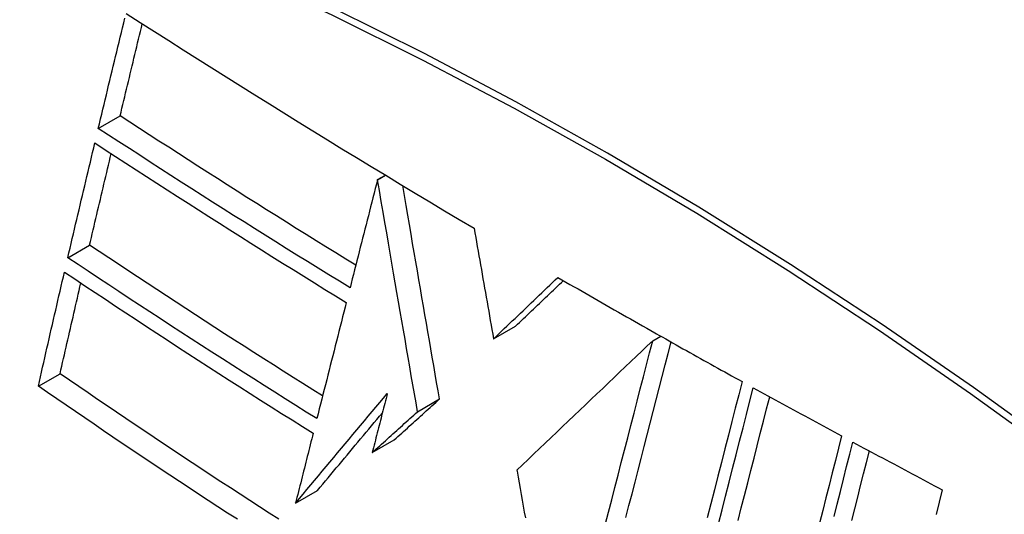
# Model space of a CAD drawing. Header units: inches. Extents: x 19 to 446, y 48 to 210.
# Tile 222 of 256: x 436.537 to 436.801, y 158.423 to 158.556. Entities that reach past the tile are written whole.
import ezdxf

# ---------------------------------------------------------------- set-up
doc = ezdxf.new("R2010")
doc.units = ezdxf.units.IN
doc.header["$MEASUREMENT"] = 0
doc.layers.add('Visible Edges(ANSI)', color=7, linetype='Continuous', lineweight=25)
doc.layers.add('Visible Tangent Edges(ANSI)', color=7, linetype='Continuous', lineweight=25)

msp = doc.modelspace()

# ---------------------------------------------------------------- linework, layer by layer
at = {"layer": 'Visible Edges(ANSI)'}
for p, q in [((436.55765, 158.52644), (436.56351, 158.52982)), ((436.63256, 158.51269), (436.63466, 158.5139)), ((436.63256, 158.51268), (436.63256, 158.51269)), ((436.54948, 158.49173), (436.55532, 158.4951)), ((436.66368, 158.46993), (436.66958, 158.47333)), ((436.70694, 158.47157), (436.70743, 158.47129)), ((436.70743, 158.47129), (436.708, 158.47097)), ((436.70638, 158.46943), (436.70853, 158.47067)), ((436.54156, 158.45719), (436.54739, 158.46056)), ((436.64329, 158.45038), (436.64919, 158.45379)), ((436.63112, 158.43938), (436.63701, 158.44278)), ((436.66993, 158.43468), (436.66998, 158.43438)), ((436.61056, 158.4258), (436.61645, 158.4292))]:
    msp.add_line(p, q, dxfattribs=at)
at = {"layer": 'Visible Edges(ANSI)', "flags": 128}
for points in [[(436.55765, 158.52644), (436.55796, 158.52772), (436.55827, 158.52901), (436.55858, 158.5303), (436.55888, 158.53159), (436.55919, 158.53287), (436.5595, 158.53416), (436.55981, 158.53545), (436.56012, 158.53674), (436.56042, 158.53803), (436.56073, 158.53932), (436.56104, 158.54061), (436.56135, 158.54189), (436.56166, 158.54318), (436.56197, 158.54447), (436.56228, 158.54576), (436.56259, 158.54705), (436.5629, 158.54834), (436.56321, 158.54963), (436.56352, 158.55092), (436.56383, 158.5522), (436.56415, 158.55349), (436.56446, 158.55478), (436.56477, 158.55606)], [(436.56508, 158.55735), (436.5689, 158.5549), (436.57272, 158.55246), (436.57655, 158.55002), (436.58038, 158.54759), (436.58422, 158.54515), (436.58807, 158.54272), (436.59193, 158.5403), (436.59579, 158.53787), (436.59966, 158.53545), (436.60353, 158.53303), (436.60742, 158.53062), (436.6113, 158.52821), (436.61519, 158.5258), (436.61909, 158.5234), (436.62299, 158.52101), (436.6269, 158.51862), (436.63081, 158.51623), (436.63474, 158.51385), (436.63867, 158.51147), (436.64261, 158.5091), (436.64657, 158.50672), (436.65053, 158.50435), (436.6545, 158.50198), (436.65848, 158.49962)], [(436.56351, 158.52982), (436.56375, 158.53085), (436.564, 158.53188), (436.56425, 158.53291), (436.56449, 158.53394), (436.56474, 158.53497), (436.56498, 158.536), (436.56523, 158.53703), (436.56548, 158.53806), (436.56573, 158.53909), (436.56597, 158.54012), (436.56622, 158.54115), (436.56647, 158.54218), (436.56671, 158.54321), (436.56696, 158.54424), (436.56721, 158.54528), (436.56746, 158.54631), (436.56771, 158.54734), (436.56795, 158.54837), (436.5682, 158.5494), (436.56845, 158.55043), (436.5687, 158.55146), (436.56895, 158.55249), (436.5692, 158.55352), (436.56945, 158.55455)], [(436.62671, 158.48971), (436.62404, 158.49135), (436.62137, 158.493), (436.61871, 158.49465), (436.61605, 158.4963), (436.6134, 158.49796), (436.61075, 158.49961), (436.6081, 158.50127), (436.60545, 158.50294), (436.60281, 158.5046), (436.60017, 158.50627), (436.59753, 158.50794), (436.5949, 158.50961), (436.59226, 158.51128), (436.58963, 158.51296), (436.58701, 158.51464), (436.58438, 158.51632), (436.58176, 158.518), (436.57914, 158.51968), (436.57653, 158.52137), (436.57392, 158.52306), (436.57131, 158.52474), (436.56871, 158.52643), (436.56611, 158.52812), (436.56351, 158.52982)], [(436.62517, 158.48363), (436.62231, 158.48539), (436.61946, 158.48715), (436.61661, 158.48891), (436.61376, 158.49067), (436.61092, 158.49244), (436.60808, 158.49421), (436.60524, 158.49598), (436.60241, 158.49776), (436.59958, 158.49954), (436.59676, 158.50132), (436.59394, 158.5031), (436.59112, 158.50489), (436.58831, 158.50667), (436.5855, 158.50846), (436.5827, 158.51025), (436.5799, 158.51204), (436.57711, 158.51384), (436.57432, 158.51563), (436.57153, 158.51743), (436.56875, 158.51923), (436.56597, 158.52103), (436.56319, 158.52283), (436.56042, 158.52463), (436.55765, 158.52644)], [(436.54948, 158.49173), (436.54977, 158.49301), (436.55007, 158.49429), (436.55037, 158.49558), (436.55067, 158.49686), (436.55097, 158.49814), (436.55127, 158.49943), (436.55157, 158.50071), (436.55188, 158.502), (436.55218, 158.50328), (436.55248, 158.50457), (436.55278, 158.50585), (436.55308, 158.50714), (436.55339, 158.50842), (436.55369, 158.50971), (436.55399, 158.51099), (436.5543, 158.51228), (436.5546, 158.51356), (436.5549, 158.51485), (436.55521, 158.51613), (436.55551, 158.51741), (436.55581, 158.5187), (436.55612, 158.51998), (436.55642, 158.52126), (436.55673, 158.52254)], [(436.55673, 158.52254), (436.55949, 158.52074), (436.56226, 158.51894), (436.56503, 158.51713), (436.5678, 158.51533), (436.57058, 158.51353), (436.57336, 158.51174), (436.57614, 158.50994), (436.57893, 158.50814), (436.58173, 158.50635), (436.58453, 158.50456), (436.58733, 158.50277), (436.59014, 158.50098), (436.59295, 158.4992), (436.59577, 158.49741), (436.59859, 158.49563), (436.60141, 158.49385), (436.60424, 158.49207), (436.60708, 158.4903), (436.60992, 158.48852), (436.61276, 158.48675), (436.61561, 158.48499), (436.61846, 158.48322), (436.62131, 158.48146), (436.62417, 158.4797)], [(436.55532, 158.4951), (436.55556, 158.49612), (436.5558, 158.49715), (436.55604, 158.49817), (436.55628, 158.49919), (436.55651, 158.50022), (436.55675, 158.50124), (436.55699, 158.50227), (436.55723, 158.50329), (436.55747, 158.50432), (436.55772, 158.50534), (436.55796, 158.50637), (436.5582, 158.50739), (436.55844, 158.50842), (436.55868, 158.50944), (436.55892, 158.51047), (436.55916, 158.51149), (436.5594, 158.51252), (436.55965, 158.51354), (436.55989, 158.51457), (436.56013, 158.51559), (436.56037, 158.51662), (436.56062, 158.51764), (436.56086, 158.51866), (436.5611, 158.51969)], [(436.63256, 158.51269), (436.63225, 158.51148), (436.63194, 158.51027), (436.63163, 158.50906), (436.63133, 158.50785), (436.63102, 158.50664), (436.63071, 158.50543), (436.6304, 158.50422), (436.6301, 158.50301), (436.62979, 158.5018), (436.62948, 158.50059), (436.62917, 158.49938), (436.62886, 158.49817), (436.62855, 158.49695), (436.62825, 158.49574), (436.62794, 158.49453), (436.62763, 158.49332), (436.62732, 158.49211), (436.62702, 158.4909), (436.62671, 158.48969), (436.6264, 158.48847), (436.62609, 158.48726), (436.62579, 158.48605), (436.62548, 158.48484), (436.62517, 158.48363)], [(436.64329, 158.45038), (436.64288, 158.45279), (436.64246, 158.4552), (436.64204, 158.45761), (436.64162, 158.46003), (436.64121, 158.46246), (436.64078, 158.4649), (436.64036, 158.46735), (436.63994, 158.46982), (436.63951, 158.4723), (436.63908, 158.4748), (436.63865, 158.47732), (436.63821, 158.47986), (436.63777, 158.48242), (436.63732, 158.48501), (436.63687, 158.48762), (436.63642, 158.49027), (436.63595, 158.49294), (436.63549, 158.49565), (436.63502, 158.49839), (436.63454, 158.50117), (436.63405, 158.50399), (436.63356, 158.50684), (436.63306, 158.50974), (436.63256, 158.51268)], [(436.64919, 158.45379), (436.6488, 158.45602), (436.64841, 158.45826), (436.64803, 158.4605), (436.64764, 158.46275), (436.64725, 158.465), (436.64686, 158.46726), (436.64647, 158.46953), (436.64607, 158.47181), (436.64568, 158.47411), (436.64528, 158.47642), (436.64488, 158.47874), (436.64448, 158.48108), (436.64407, 158.48344), (436.64366, 158.48583), (436.64325, 158.48823), (436.64283, 158.49066), (436.64241, 158.49311), (436.64198, 158.49558), (436.64155, 158.49809), (436.64111, 158.50062), (436.64067, 158.50319), (436.64022, 158.50579), (436.63977, 158.50842), (436.63931, 158.51109)], [(436.65848, 158.49962), (436.65869, 158.4984), (436.65891, 158.49718), (436.65912, 158.49595), (436.65933, 158.49472), (436.65955, 158.49349), (436.65977, 158.49226), (436.65998, 158.49103), (436.6602, 158.48979), (436.66041, 158.48855), (436.66063, 158.48731), (436.66085, 158.48607), (436.66107, 158.48483), (436.66128, 158.48359), (436.6615, 158.48235), (436.66172, 158.48111), (436.66194, 158.47986), (436.66216, 158.47862), (436.66238, 158.47738), (436.66259, 158.47613), (436.66281, 158.47489), (436.66303, 158.47365), (436.66325, 158.47241), (436.66347, 158.47117), (436.66368, 158.46993)], [(436.61782, 158.45462), (436.61517, 158.45628), (436.61253, 158.45794), (436.60989, 158.4596), (436.60726, 158.46126), (436.60463, 158.46293), (436.60201, 158.4646), (436.59939, 158.46627), (436.59677, 158.46795), (436.59416, 158.46963), (436.59154, 158.47131), (436.58894, 158.473), (436.58633, 158.47468), (436.58373, 158.47637), (436.58113, 158.47807), (436.57853, 158.47976), (436.57594, 158.48146), (436.57335, 158.48316), (436.57076, 158.48486), (436.56818, 158.48657), (436.5656, 158.48827), (436.56302, 158.48998), (436.56045, 158.49168), (436.55788, 158.49339), (436.55532, 158.4951)], [(436.61628, 158.44851), (436.61344, 158.45028), (436.61062, 158.45205), (436.60779, 158.45382), (436.60497, 158.4556), (436.60216, 158.45738), (436.59935, 158.45916), (436.59654, 158.46095), (436.59374, 158.46274), (436.59094, 158.46453), (436.58814, 158.46633), (436.58535, 158.46813), (436.58256, 158.46993), (436.57978, 158.47174), (436.577, 158.47355), (436.57423, 158.47536), (436.57146, 158.47717), (436.56869, 158.47899), (436.56593, 158.4808), (436.56318, 158.48262), (436.56043, 158.48444), (436.55768, 158.48626), (436.55494, 158.48808), (436.55221, 158.4899), (436.54948, 158.49173)], [(436.54156, 158.45719), (436.54185, 158.45847), (436.54213, 158.45975), (436.54242, 158.46103), (436.54271, 158.4623), (436.543, 158.46358), (436.54329, 158.46486), (436.54358, 158.46614), (436.54388, 158.46742), (436.54417, 158.4687), (436.54446, 158.46998), (436.54475, 158.47126), (436.54504, 158.47254), (436.54534, 158.47382), (436.54563, 158.4751), (436.54593, 158.47638), (436.54622, 158.47766), (436.54651, 158.47893), (436.54681, 158.48021), (436.5471, 158.48149), (436.5474, 158.48277), (436.54769, 158.48405), (436.54799, 158.48533), (436.54829, 158.4866), (436.54858, 158.48788)], [(436.54858, 158.48788), (436.55131, 158.48605), (436.55405, 158.48422), (436.55679, 158.48239), (436.55954, 158.48057), (436.56229, 158.47874), (436.56504, 158.47692), (436.5678, 158.4751), (436.57057, 158.47328), (436.57333, 158.47147), (436.5761, 158.46965), (436.57888, 158.46784), (436.58165, 158.46604), (436.58443, 158.46423), (436.58722, 158.46243), (436.59, 158.46064), (436.59279, 158.45885), (436.59559, 158.45706), (436.59839, 158.45527), (436.60119, 158.45349), (436.604, 158.45171), (436.60682, 158.44993), (436.60964, 158.44816), (436.61246, 158.44638), (436.6153, 158.44461)], [(436.54739, 158.46056), (436.54762, 158.46158), (436.54785, 158.46259), (436.54808, 158.46361), (436.54831, 158.46462), (436.54854, 158.46564), (436.54877, 158.46665), (436.549, 158.46767), (436.54923, 158.46868), (436.54946, 158.4697), (436.5497, 158.47072), (436.54993, 158.47173), (436.55016, 158.47275), (436.55039, 158.47377), (436.55063, 158.47478), (436.55086, 158.4758), (436.55109, 158.47682), (436.55132, 158.47783), (436.55156, 158.47885), (436.55179, 158.47987), (436.55203, 158.48088), (436.55226, 158.4819), (436.55249, 158.48292), (436.55273, 158.48393), (436.55296, 158.48495)], [(436.66368, 158.46993), (436.6644, 158.47061), (436.66512, 158.4713), (436.66584, 158.47199), (436.66656, 158.47268), (436.66728, 158.47337), (436.668, 158.47406), (436.66872, 158.47474), (436.66944, 158.47543), (436.67016, 158.47612), (436.67088, 158.47681), (436.6716, 158.4775), (436.67233, 158.47819), (436.67305, 158.47888), (436.67377, 158.47957), (436.67449, 158.48026), (436.67521, 158.48095), (436.67593, 158.48163), (436.67665, 158.48232), (436.67737, 158.48301), (436.67809, 158.4837), (436.67881, 158.48438), (436.67953, 158.48507), (436.68024, 158.48575), (436.68096, 158.48644)], [(436.66958, 158.47333), (436.67012, 158.47384), (436.67065, 158.47435), (436.67118, 158.47486), (436.67172, 158.47537), (436.67225, 158.47588), (436.67279, 158.4764), (436.67332, 158.47691), (436.67385, 158.47742), (436.67439, 158.47793), (436.67492, 158.47844), (436.67546, 158.47895), (436.67599, 158.47946), (436.67653, 158.47997), (436.67706, 158.48049), (436.6776, 158.481), (436.67813, 158.48151), (436.67867, 158.48202), (436.6792, 158.48253), (436.67974, 158.48304), (436.68027, 158.48356), (436.68081, 158.48407), (436.68134, 158.48458), (436.68188, 158.48509), (436.68241, 158.4856)], [(436.68096, 158.48644), (436.68204, 158.48582), (436.68311, 158.48519), (436.68419, 158.48457), (436.68527, 158.48395), (436.68635, 158.48333), (436.68743, 158.4827), (436.6885, 158.48208), (436.68958, 158.48146), (436.69066, 158.48084), (436.69174, 158.48022), (436.69283, 158.4796), (436.69391, 158.47898), (436.69499, 158.47836), (436.69607, 158.47774), (436.69716, 158.47712), (436.69824, 158.47651), (436.69933, 158.47589), (436.70041, 158.47527), (436.7015, 158.47465), (436.70259, 158.47404), (436.70367, 158.47342), (436.70476, 158.4728), (436.70585, 158.47219), (436.70694, 158.47157)], [(436.62417, 158.4797), (436.62385, 158.47841), (436.62352, 158.47711), (436.62319, 158.47581), (436.62286, 158.47452), (436.62253, 158.47322), (436.6222, 158.47192), (436.62187, 158.47062), (436.62154, 158.46932), (436.62121, 158.46802), (436.62088, 158.46672), (436.62055, 158.46542), (436.62022, 158.46412), (436.61989, 158.46281), (436.61957, 158.46151), (436.61924, 158.46021), (436.61891, 158.45891), (436.61858, 158.45761), (436.61825, 158.45631), (436.61792, 158.45501), (436.61759, 158.45371), (436.61726, 158.45241), (436.61694, 158.45111), (436.61661, 158.44981), (436.61628, 158.44851)], [(436.70638, 158.46943), (436.70493, 158.46805), (436.70347, 158.46665), (436.702, 158.46525), (436.70051, 158.46384), (436.69902, 158.46241), (436.69751, 158.46098), (436.696, 158.45954), (436.69449, 158.45809), (436.69296, 158.45664), (436.69143, 158.45518), (436.6899, 158.45372), (436.68836, 158.45226), (436.68682, 158.45079), (436.68528, 158.44932), (436.68373, 158.44785), (436.68219, 158.44637), (436.68065, 158.4449), (436.6791, 158.44343), (436.67756, 158.44196), (436.67603, 158.4405), (436.6745, 158.43903), (436.67297, 158.43758), (436.67145, 158.43612), (436.66993, 158.43468)], [(436.69367, 158.42002), (436.69453, 158.42336), (436.69539, 158.4267), (436.69625, 158.43003), (436.6971, 158.43336), (436.69796, 158.43669), (436.69881, 158.44002), (436.69967, 158.44333), (436.70052, 158.44664), (436.70137, 158.44994), (436.70221, 158.45322), (436.70305, 158.45649), (436.70389, 158.45975), (436.70473, 158.463), (436.70556, 158.46622), (436.70638, 158.46943)], [(436.6992, 158.42197), (436.70001, 158.42515), (436.70083, 158.42832), (436.70164, 158.43149), (436.70246, 158.43467), (436.70328, 158.43784), (436.70409, 158.441), (436.7049, 158.44416), (436.70571, 158.44732), (436.70652, 158.45046), (436.70733, 158.4536), (436.70813, 158.45672), (436.70894, 158.45984), (436.70973, 158.46294), (436.71053, 158.46602), (436.71132, 158.4691)], [(436.708, 158.47097), (436.70893, 158.47044), (436.70986, 158.46992), (436.71079, 158.4694), (436.71171, 158.46887), (436.71264, 158.46835), (436.71357, 158.46783), (436.7145, 158.4673), (436.71543, 158.46678), (436.71637, 158.46626), (436.7173, 158.46574), (436.71823, 158.46522), (436.71916, 158.46469), (436.72009, 158.46417), (436.72102, 158.46365), (436.72196, 158.46313), (436.72289, 158.46261), (436.72382, 158.46209), (436.72475, 158.46157), (436.72569, 158.46105), (436.72662, 158.46053), (436.72756, 158.46002), (436.72849, 158.4595), (436.72943, 158.45898), (436.73036, 158.45846)], [(436.60606, 158.4215), (436.60346, 158.42317), (436.60086, 158.42485), (436.59826, 158.42652), (436.59568, 158.4282), (436.5931, 158.42989), (436.59052, 158.43157), (436.58795, 158.43326), (436.58539, 158.43495), (436.58283, 158.43664), (436.58027, 158.43833), (436.57772, 158.44003), (436.57518, 158.44172), (436.57264, 158.44342), (436.5701, 158.44513), (436.56757, 158.44683), (436.56504, 158.44854), (436.56251, 158.45025), (436.55998, 158.45196), (436.55746, 158.45368), (436.55494, 158.4554), (436.55242, 158.45712), (436.5499, 158.45884), (436.54739, 158.46056)], [(436.73036, 158.45846), (436.72945, 158.4549), (436.72853, 158.45131), (436.72761, 158.4477), (436.72668, 158.44406), (436.72575, 158.44041), (436.72481, 158.43674), (436.72387, 158.43305), (436.72293, 158.42935), (436.72198, 158.42564), (436.72103, 158.42192)], [(436.59495, 158.42148), (436.59234, 158.42316), (436.58974, 158.42485), (436.58715, 158.42655), (436.58456, 158.42824), (436.58198, 158.42994), (436.5794, 158.43164), (436.57683, 158.43334), (436.57426, 158.43505), (436.57171, 158.43675), (436.56915, 158.43846), (436.56661, 158.44016), (436.56407, 158.44187), (436.56154, 158.44358), (436.55901, 158.44528), (436.5565, 158.44699), (436.55399, 158.44869), (436.55149, 158.4504), (436.54899, 158.4521), (436.54651, 158.4538), (436.54403, 158.4555), (436.54156, 158.45719)], [(436.61056, 158.4258), (436.61158, 158.42703), (436.6126, 158.42825), (436.61362, 158.42948), (436.61464, 158.43071), (436.61566, 158.43193), (436.61669, 158.43316), (436.61771, 158.43439), (436.61874, 158.43562), (436.61977, 158.43686), (436.62079, 158.43809), (436.62182, 158.43932), (436.62285, 158.44055), (436.62388, 158.44178), (436.62491, 158.44301), (436.62594, 158.44425), (436.62697, 158.44548), (436.628, 158.4467), (436.62903, 158.44793), (436.63005, 158.44916), (436.63108, 158.45039), (436.63211, 158.45161), (436.63313, 158.45283), (436.63416, 158.45405), (436.63518, 158.45527)], [(436.63518, 158.45527), (436.63501, 158.45461), (436.63484, 158.45395), (436.63467, 158.45328), (436.6345, 158.45262), (436.63433, 158.45196), (436.63416, 158.4513), (436.634, 158.45064), (436.63383, 158.44997), (436.63366, 158.44931), (436.63349, 158.44865), (436.63332, 158.44799), (436.63315, 158.44732), (436.63298, 158.44666), (436.63281, 158.446), (436.63264, 158.44534), (436.63247, 158.44467), (436.6323, 158.44401), (436.63213, 158.44335), (436.63197, 158.44269), (436.6318, 158.44202), (436.63163, 158.44136), (436.63146, 158.4407), (436.63129, 158.44004), (436.63112, 158.43938)], [(436.72404, 158.42029), (436.72499, 158.42401), (436.72593, 158.42772), (436.72687, 158.43141), (436.72781, 158.4351), (436.72875, 158.43877), (436.72968, 158.44242), (436.73061, 158.44605), (436.73153, 158.44966), (436.73244, 158.45325), (436.73335, 158.45681)], [(436.73335, 158.45681), (436.73433, 158.45627), (436.73532, 158.45572), (436.7363, 158.45518), (436.73729, 158.45464), (436.73827, 158.4541), (436.73926, 158.45356), (436.74024, 158.45302), (436.74123, 158.45248), (436.74221, 158.45194), (436.7432, 158.4514), (436.74419, 158.45086), (436.74518, 158.45032), (436.74616, 158.44978), (436.74715, 158.44924), (436.74814, 158.4487), (436.74913, 158.44816), (436.75012, 158.44762), (436.75111, 158.44708), (436.7521, 158.44655), (436.75309, 158.44601), (436.75408, 158.44547), (436.75507, 158.44493), (436.75606, 158.4444), (436.75705, 158.44386)], [(436.63701, 158.44278), (436.63752, 158.44324), (436.63803, 158.44369), (436.63853, 158.44415), (436.63904, 158.44461), (436.63954, 158.44507), (436.64005, 158.44553), (436.64056, 158.44599), (436.64107, 158.44645), (436.64157, 158.4469), (436.64208, 158.44736), (436.64259, 158.44782), (436.64309, 158.44828), (436.6436, 158.44874), (436.64411, 158.4492), (436.64462, 158.44966), (436.64513, 158.45012), (436.64563, 158.45058), (436.64614, 158.45104), (436.64665, 158.45149), (436.64716, 158.45195), (436.64766, 158.45241), (436.64817, 158.45287), (436.64868, 158.45333), (436.64919, 158.45379)], [(436.72929, 158.42117), (436.73015, 158.42453), (436.731, 158.4279), (436.73186, 158.43125), (436.73271, 158.43459), (436.73356, 158.43793), (436.73441, 158.44125), (436.73525, 158.44456), (436.73609, 158.44785), (436.73692, 158.45113), (436.73776, 158.45438)], [(436.61645, 158.4292), (436.61716, 158.43007), (436.61788, 158.43093), (436.6186, 158.4318), (436.61932, 158.43266), (436.62005, 158.43353), (436.62077, 158.4344), (436.62149, 158.43527), (436.62222, 158.43613), (436.62294, 158.437), (436.62367, 158.43787), (436.62439, 158.43874), (436.62512, 158.43961), (436.62584, 158.44048), (436.62657, 158.44135), (436.6273, 158.44223), (436.62803, 158.4431), (436.62875, 158.44397), (436.62948, 158.44484), (436.63021, 158.44571), (436.63094, 158.44658), (436.63166, 158.44745), (436.63239, 158.44832), (436.63312, 158.44919), (436.63385, 158.45005)], [(436.63112, 158.43938), (436.63163, 158.43983), (436.63213, 158.44029), (436.63264, 158.44075), (436.63314, 158.44121), (436.63365, 158.44167), (436.63416, 158.44213), (436.63466, 158.44258), (436.63517, 158.44304), (436.63568, 158.4435), (436.63619, 158.44396), (436.63669, 158.44442), (436.6372, 158.44488), (436.63771, 158.44534), (436.63822, 158.4458), (436.63872, 158.44626), (436.63923, 158.44671), (436.63974, 158.44717), (436.64025, 158.44763), (436.64075, 158.44809), (436.64126, 158.44855), (436.64177, 158.44901), (436.64228, 158.44947), (436.64278, 158.44993), (436.64329, 158.45038)], [(436.6153, 158.44461), (436.6151, 158.44383), (436.6149, 158.44305), (436.6147, 158.44227), (436.61451, 158.44148), (436.61431, 158.4407), (436.61411, 158.43992), (436.61391, 158.43913), (436.61372, 158.43835), (436.61352, 158.43756), (436.61332, 158.43678), (436.61312, 158.436), (436.61293, 158.43521), (436.61273, 158.43443), (436.61253, 158.43364), (436.61233, 158.43286), (436.61214, 158.43207), (436.61194, 158.43129), (436.61174, 158.43051), (436.61155, 158.42972), (436.61135, 158.42894), (436.61115, 158.42815), (436.61095, 158.42737), (436.61076, 158.42659), (436.61056, 158.4258)], [(436.75705, 158.44386), (436.75622, 158.44056), (436.75539, 158.43725), (436.75455, 158.43392), (436.75371, 158.43058), (436.75286, 158.42723), (436.75201, 158.42386), (436.75117, 158.42048)], [(436.75505, 158.42223), (436.75589, 158.42559), (436.75673, 158.42895), (436.75757, 158.43229), (436.75841, 158.43562), (436.75924, 158.43893), (436.76007, 158.44223)], [(436.76007, 158.44223), (436.76107, 158.44169), (436.76206, 158.44116), (436.76306, 158.44062), (436.76405, 158.44009), (436.76505, 158.43955), (436.76604, 158.43901), (436.76704, 158.43848), (436.76804, 158.43795), (436.76903, 158.43741), (436.77003, 158.43688), (436.77103, 158.43634), (436.77203, 158.43581), (436.77302, 158.43528), (436.77402, 158.43474), (436.77502, 158.43421), (436.77602, 158.43368), (436.77702, 158.43315), (436.77802, 158.43261), (436.77902, 158.43208), (436.78002, 158.43155), (436.78102, 158.43102), (436.78202, 158.43049), (436.78302, 158.42996), (436.78403, 158.42943)], [(436.75982, 158.42119), (436.7606, 158.42432), (436.76139, 158.42745), (436.76217, 158.43056), (436.76295, 158.43367), (436.76373, 158.43676), (436.7645, 158.43984)], [(436.66998, 158.43438), (436.67026, 158.43283), (436.67054, 158.43127), (436.67082, 158.42971), (436.6711, 158.42815), (436.67138, 158.42658), (436.67166, 158.42501), (436.67194, 158.42344), (436.67223, 158.42187)], [(436.78403, 158.42943), (436.78321, 158.42612), (436.78239, 158.4228)]]:
    msp.add_lwpolyline(points, dxfattribs=at)
at = {"layer": 'Visible Edges(ANSI)'}
msp.add_ellipse((436.75569, 157.54143), major_axis=(-0.64961, 1.12515), ratio=0.57735, start_param=5.161526, end_param=5.834048, dxfattribs=at)
at = {"layer": 'Visible Tangent Edges(ANSI)'}
msp.add_line((436.63256, 158.51268), (436.63466, 158.5139), dxfattribs=at)
at = {"layer": 'Visible Tangent Edges(ANSI)', "flags": 128}
for points in [[(436.81697, 158.43917), (436.79247, 158.45686), (436.76791, 158.47378), (436.74334, 158.48992), (436.71877, 158.50527), (436.69421, 158.51982), (436.66967, 158.53358), (436.64513, 158.54655), (436.62063, 158.55871), (436.59619, 158.57006), (436.57183, 158.58057), (436.5476, 158.59024), (436.52348, 158.59907), (436.49949, 158.60705), (436.47567, 158.61416), (436.45201, 158.62042), (436.42855, 158.6258), (436.40529, 158.63032)], [(436.40548, 158.62769), (436.42866, 158.62328), (436.45206, 158.618), (436.47565, 158.61184), (436.49942, 158.60482), (436.52334, 158.59694), (436.5474, 158.58821), (436.57158, 158.57862), (436.59588, 158.56819), (436.62027, 158.55691), (436.64472, 158.54481), (436.6692, 158.53189), (436.69368, 158.51817), (436.71818, 158.50365), (436.74268, 158.48832), (436.76718, 158.4722), (436.79166, 158.45528), (436.81608, 158.4376)]]:
    msp.add_lwpolyline(points, dxfattribs=at)

doc.saveas('drawing.dxf')
